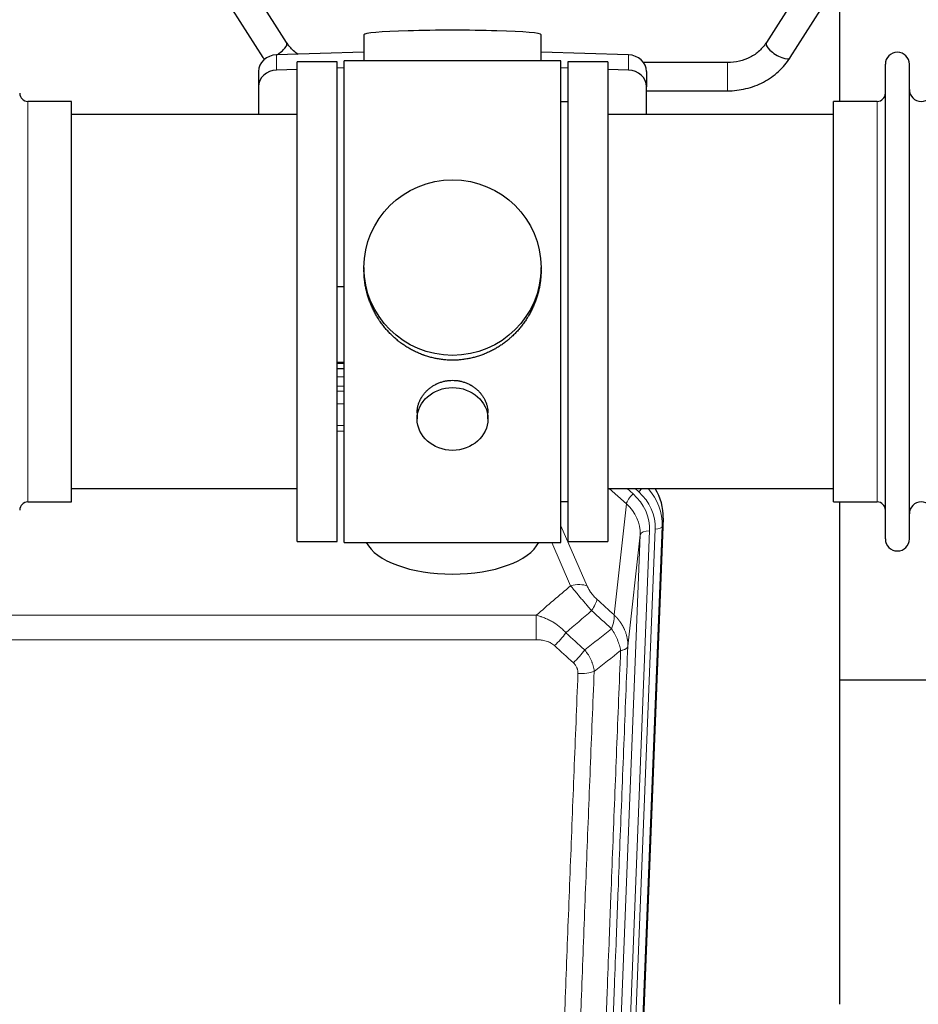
# Model space of a CAD drawing. Header units: inches. Extents: x 0 to 23760, y -13 to 16800.
# Tile 34 of 207: x 4932 to 5314, y 6108 to 6527. Entities that reach past the tile are written whole.
import ezdxf

# ---------------------------------------------------------------- set-up
doc = ezdxf.new("R2010")
doc.units = ezdxf.units.IN
doc.layers.add('254', color=7, linetype='Continuous', true_color=0xffffff)

msp = doc.modelspace()

# ---------------------------------------------------------------- linework, layer by layer
at = {"layer": '254', "color": 2, "linetype": 'Continuous', "lineweight": 25}
for p, q in [((5045.437, 6517.018), (5028.117, 6544.207)), ((5266.695, 6544.207), (5249.374, 6517.018)), ((5017.996, 6537.76), (5035.317, 6510.57)), ((5259.495, 6510.57), (5276.816, 6537.76)), ((5280.625, 6491.985), (5280.625, 6531.184)), ((5078.301, 6520.328), (5078.301, 6509.265)), ((5153.629, 6509.265), (5153.629, 6520.328)), ((5078.302, 6512.902), (5041.186, 6511.752)), ((5069.965, 6304.405), (5069.965, 6509.265)), ((5114.653, 6509.265), (5069.965, 6509.265)), ((5161.965, 6509.265), (5114.653, 6509.265)), ((5190.745, 6511.752), (5153.628, 6512.902)), ((5161.965, 6304.405), (5161.965, 6509.265)), ((5049.966, 6505.559), (5041.186, 6505.287)), ((5066.965, 6508.835), (5049.965, 6508.835)), ((5049.965, 6304.835), (5049.965, 6508.835)), ((5066.965, 6304.835), (5066.965, 6508.835)), ((5069.966, 6506.179), (5066.966, 6506.086)), ((5164.964, 6506.086), (5161.965, 6506.179)), ((5181.965, 6508.835), (5164.965, 6508.835)), ((5164.965, 6508.835), (5164.965, 6304.835)), ((5181.965, 6508.835), (5181.965, 6304.835)), ((5190.745, 6505.287), (5181.965, 6505.559)), ((5232.784, 6508.465), (5197.216, 6508.465)), ((5299.965, 6496.334), (5299.965, 6507.735)), ((5310.165, 6496.334), (5310.165, 6507.735)), ((5033.465, 6504.66), (5033.465, 6498.196)), ((5198.465, 6504.66), (5198.465, 6498.196)), ((5033.465, 6498.196), (5033.465, 6486.335)), ((5198.465, 6486.335), (5198.465, 6498.196)), ((5198.465, 6496.465), (5232.784, 6496.465)), ((5299.965, 6305.935), (5299.965, 6496.334)), ((5310.165, 6305.935), (5310.165, 6496.334)), ((4953.965, 6491.985), (4935.465, 6491.985)), ((4953.965, 6321.685), (4953.965, 6491.985)), ((5164.965, 6491.835), (5161.965, 6491.835)), ((5296.465, 6491.985), (5277.965, 6491.985)), ((5277.965, 6482.364), (5277.965, 6491.985)), ((5049.965, 6486.335), (4953.965, 6486.335)), ((5277.965, 6486.335), (5181.965, 6486.335)), ((5277.965, 6321.685), (5277.965, 6482.364)), ((5078.326, 6421.323), (5078.326, 6420.186)), ((5153.605, 6420.185), (5153.605, 6421.323)), ((5066.966, 6413.324), (5069.966, 6413.231)), ((5069.963, 6380.953), (5066.965, 6380.953)), ((5066.963, 6378.449), (5069.962, 6378.449)), ((5100.918, 6359.551), (5100.918, 6356.966)), ((5131.013, 6356.966), (5131.013, 6359.539)), ((4953.965, 6327.335), (5049.965, 6327.335)), ((5181.965, 6327.335), (5277.965, 6327.335)), ((4935.465, 6321.685), (4953.965, 6321.685)), ((5161.965, 6321.835), (5164.965, 6321.835)), ((5277.965, 6321.685), (5296.465, 6321.685)), ((5280.625, 6108.117), (5280.625, 6321.68)), ((5205.487, 6314.832), (5192.369, 5981.631)), ((5049.965, 6304.835), (5066.965, 6304.835)), ((5069.965, 6304.405), (5161.965, 6304.405)), ((5164.965, 6304.835), (5181.965, 6304.835)), ((5352.604, 6245.96), (5280.622, 6245.96))]:
    msp.add_line(p, q, dxfattribs=at)
at = {"layer": '254', "color": 110, "linetype": 'Continuous', "lineweight": 13}
for p, q in [((5041.186, 6511.752), (5041.186, 6505.287)), ((5190.745, 6511.752), (5190.745, 6505.287)), ((5232.784, 6508.465), (5232.784, 6496.465)), ((4935.465, 6321.685), (4935.465, 6491.985)), ((5296.465, 6482.364), (5296.465, 6491.985)), ((5296.465, 6321.685), (5296.465, 6482.364)), ((5069.963, 6380.563), (5066.965, 6380.563)), ((5066.963, 6374.811), (5069.964, 6374.811)), ((5069.964, 6370.841), (5066.963, 6370.841)), ((5066.964, 6368.75), (5069.963, 6368.75)), ((5069.963, 6363.457), (5066.964, 6363.457)), ((5066.964, 6354.199), (5069.964, 6354.199)), ((5069.964, 6351.754), (5066.964, 6351.754)), ((5189.891, 6320.858), (5182.589, 6327.335)), ((5192.716, 6325.114), (5190.211, 6327.335)), ((5195.108, 6325.949), (5193.545, 6327.335)), ((5184.666, 6273.658), (5189.891, 6320.858)), ((5205.487, 6314.832), (5205.107, 6311.395)), ((5161.965, 6311.587), (5173.24, 6285.908)), ((5199.721, 6309.339), (5186.655, 5977.445)), ((5189.002, 5977.153), (5202.113, 6310.175)), ((5205.107, 6311.395), (5191.996, 5978.373)), ((5166.178, 6286.058), (5158.123, 6304.405)), ((5182.663, 5975.819), (5195.729, 6307.712)), ((5195.729, 6307.712), (5190.481, 6260.306)), ((4918.379, 6273.538), (5151.551, 6273.538)), ((5151.551, 6263.107), (5151.551, 6273.538)), ((5151.551, 6263.107), (4918.379, 6263.107))]:
    msp.add_line(p, q, dxfattribs=at)
at = {"layer": '254', "color": 2, "linetype": 'Continuous', "lineweight": 25}
for centre, radius, start, end in [((5305.065, 6507.735), 5.1, 0, 180), ((5315.165, 6496.985), 5, 180, 0), ((4935.465, 6495.485), 3.5, 180, 270), ((5296.465, 6495.485), 3.5, 270, 0), ((4935.465, 6318.185), 3.5, 90, 180), ((5296.465, 6318.185), 3.5, 0, 90), ((5315.165, 6316.685), 5, 0, 180), ((5305.065, 6305.935), 5.1, 180, 0)]:
    msp.add_arc(centre, radius, start, end, dxfattribs=at)
for centre, major_axis, ratio, start_param, end_param in [((5115.965, 6520.328), (37.664, 0), 0.0504434, 0, 3.1415927), ((5040.377, 6513.794), (5.06, 3.224), 0.3659982, 4.6529932, 6.2831853), ((5254.435, 6513.794), (-5.06, 3.224), 0.3659982, 0, 3.1415927), ((5041.465, 6504.66), (8, 0), 0.8870108, 1.6057029, 3.1415927), ((5040.377, 6513.794), (5.06, 3.224), 0.3659982, 3.1415927, 3.5847536), ((5190.465, 6504.66), (8, 0), 0.8870108, 0, 1.5358897), ((5041.465, 6498.196), (8, 0), 0.8870108, 1.6057029, 3.1415927), ((5190.465, 6498.196), (8, 0), 0.8870108, 0, 1.5358897), ((5178.466, 6315.641), (-27.038, -0.124), 0.8859493, 3.102669, 3.6464193), ((5115.965, 6308.377), (37.64, 0), 0.4617486, 3.372107, 6.0525728)]:
    msp.add_ellipse(centre, major_axis=major_axis, ratio=ratio, start_param=start_param, end_param=end_param, dxfattribs=at)
for centre, major_axis, ratio in [((5115.965, 6421.323), (37.64, 0), 0.9914449), ((5115.965, 6356.966), (-15.048, 0), 0.8870108)]:
    msp.add_ellipse(centre, major_axis=major_axis, ratio=ratio, dxfattribs=at)
at = {"layer": '254', "color": 110, "linetype": 'Continuous', "lineweight": 13}
for centre, major_axis, ratio, start_param, end_param in [((5192.716, 6323.267), (2.654, 2.992), 0.3265056, 1.2180917, 2.7365282), ((5175.702, 6310.058), (-24.034, -0.11), 0.8859493, 3.102669, 3.9217821), ((5195.108, 6327.334), (1.991, 2.244), 0.3265056, 4.3596844, 4.9945095), ((5178.093, 6310.893), (-24.034, -0.11), 0.8859493, 3.102669, 3.9217821), ((5178.093, 6312.279), (27.029, -0.244), 0.8851019, 6.2564288, 6.9740615), ((5175.702, 6308.211), (-20.033, -0.591), 0.8872905, 3.0803315, 3.8994446), ((5199.721, 6307.492), (3.997, -0.157), 0.4614673, 1.5889619, 3.1073983), ((5202.113, 6311.56), (2.998, -0.118), 0.4614673, 4.7305545, 6.248991), ((5166.178, 6279.886), (-9.156, -4.02), 0.5833249, 3.617995, 4.4616661), ((5170.265, 6274.288), (-6.719, -7.407), 0.3029797, 1.994528, 2.7400357), ((5159.31, 6264.901), (-6.736, -7.391), 0.3030979, 1.2497453, 1.9956357), ((5167.319, 6257.609), (6.729, 7.397), 0.3051216, 4.388767, 5.1358022), ((5169.291, 6253.015), (-9.992, 0.404), 0.431453, 1.5882535, 2.3480729)]:
    msp.add_ellipse(centre, major_axis=major_axis, ratio=ratio, start_param=start_param, end_param=end_param, dxfattribs=at)
at = {"layer": '254', "color": 2, "linetype": 'Continuous', "lineweight": 25}
for points, knots in [([(5050.318, 6511.922), (5049.646, 6512.386), (5047.754, 6513.892), (5046.26, 6515.692), (5045.425, 6517.036)], [0, 0, 0, 0, 0.3352734, 1, 1, 1, 1]), ([(5249.387, 6517.036), (5248.551, 6515.693), (5246.583, 6513.325), (5242.608, 6510.539), (5237.893, 6508.813), (5234.552, 6508.45), (5232.784, 6508.465)], [0, 0, 0, 0, 0.2512889, 0.4976345, 0.7451414, 1, 1, 1, 1]), ([(5232.784, 6496.465), (5235.486, 6496.472), (5240.745, 6497.09), (5248.335, 6499.874), (5254.817, 6504.495), (5258.09, 6508.385), (5259.483, 6510.552)], [0, 0, 0, 0, 0.2469494, 0.4984503, 0.7507023, 1, 1, 1, 1]), ([(5115.965, 6381.952), (5115.338, 6381.952), (5114.088, 6381.984), (5112.231, 6382.129), (5110.391, 6382.368), (5108.568, 6382.701), (5106.762, 6383.126), (5105.569, 6383.472), (5104.678, 6383.755), (5104.382, 6383.853), (5104.012, 6383.981), (5103.938, 6384.007), (5103.791, 6384.059), (5103.57, 6384.137), (5102.765, 6384.433), (5101.47, 6384.956), (5099.788, 6385.735), (5098.15, 6386.594), (5096.557, 6387.533), (5095.008, 6388.551), (5094.004, 6389.282), (5093.385, 6389.756), (5093.262, 6389.852), (5093.017, 6390.045), (5092.652, 6390.335), (5092.293, 6390.632), (5091.584, 6391.233), (5090.66, 6392.055), (5089.338, 6393.349), (5088.081, 6394.703), (5086.886, 6396.118), (5086.133, 6397.102), (5085.584, 6397.855), (5085.313, 6398.236), (5085.049, 6398.622), (5084.874, 6398.881), (5084.787, 6399.011), (5084.357, 6399.664), (5083.697, 6400.722), (5082.789, 6402.344), (5081.961, 6404.003), (5081.213, 6405.698), (5080.546, 6407.429), (5080.156, 6408.608), (5079.884, 6409.501), (5079.753, 6409.95), (5079.61, 6410.478), (5079.55, 6410.705), (5079.511, 6410.857), (5079.492, 6410.933), (5079.319, 6411.617), (5079.045, 6412.834), (5078.725, 6414.664), (5078.496, 6416.498), (5078.358, 6418.337), (5078.326, 6419.585), (5078.326, 6420.219), (5078.326, 6420.239)], [0, 0, 0, 0, 0.0312188, 0.0624376, 0.0936563, 0.1248751, 0.1560939, 0.1873127, 0.1873127, 0.2029221, 0.2029221, 0.2068244, 0.2068244, 0.2107268, 0.2185315, 0.2497502, 0.280969, 0.3121878, 0.3434066, 0.3746254, 0.4058442, 0.4058442, 0.4136489, 0.4136489, 0.4214535, 0.4370629, 0.4370629, 0.4682817, 0.4995005, 0.5307193, 0.5619381, 0.5931568, 0.5931568, 0.6087662, 0.6165709, 0.6165709, 0.6243756, 0.6243756, 0.6555944, 0.6868132, 0.718032, 0.7492507, 0.7804695, 0.8116883, 0.8116883, 0.8272977, 0.8351024, 0.8390047, 0.8390047, 0.8429071, 0.8429071, 0.8741259, 0.9053447, 0.9365634, 0.9677822, 0.999001, 1, 1, 1, 1]), ([(5153.605, 6420.233), (5153.605, 6420.221), (5153.605, 6419.594), (5153.574, 6418.353), (5153.436, 6416.512), (5153.208, 6414.674), (5152.994, 6413.451), (5152.811, 6412.534), (5152.729, 6412.153), (5152.642, 6411.771), (5152.606, 6411.618), (5152.588, 6411.542), (5152.534, 6411.313), (5152.347, 6410.553), (5151.971, 6409.201), (5151.386, 6407.433), (5150.718, 6405.699), (5149.968, 6403.998), (5149.135, 6402.331), (5148.525, 6401.242), (5148.126, 6400.569), (5148.045, 6400.434), (5147.882, 6400.167), (5147.636, 6399.768), (5147.383, 6399.375), (5146.87, 6398.596), (5146.162, 6397.576), (5145.034, 6396.105), (5143.839, 6394.691), (5142.578, 6393.334), (5141.692, 6392.468), (5141.011, 6391.833), (5140.666, 6391.519), (5140.314, 6391.211), (5140.078, 6391.007), (5139.96, 6390.905), (5139.365, 6390.403), (5138.398, 6389.625), (5136.901, 6388.535), (5135.357, 6387.523), (5133.766, 6386.587), (5132.128, 6385.728), (5131.004, 6385.208), (5130.148, 6384.838), (5129.717, 6384.658), (5129.281, 6384.486), (5129.063, 6384.401), (5128.99, 6384.373), (5128.844, 6384.317), (5128.186, 6384.069), (5126.937, 6383.638), (5125.154, 6383.122), (5123.354, 6382.699), (5121.535, 6382.368), (5119.698, 6382.129), (5118.462, 6382.033), (5117.529, 6381.984), (5117.062, 6381.966), (5116.514, 6381.955), (5116.279, 6381.953), (5116.122, 6381.952), (5116.044, 6381.952), (5115.965, 6381.952)], [0, 0, 0, 0, 0.0006246, 0.0318551, 0.0630856, 0.0943161, 0.1255465, 0.1255465, 0.1411618, 0.1450656, 0.1450656, 0.1489694, 0.1489694, 0.156777, 0.1880075, 0.219238, 0.2504685, 0.2816989, 0.3129294, 0.3441599, 0.3441599, 0.3519675, 0.3519675, 0.3597751, 0.3753904, 0.3753904, 0.4066209, 0.4378513, 0.4690818, 0.5003123, 0.5315428, 0.5315428, 0.547158, 0.5549656, 0.5549656, 0.5627733, 0.5627733, 0.5940037, 0.6252342, 0.6564647, 0.6876952, 0.7189257, 0.7501562, 0.7501562, 0.7657714, 0.773579, 0.773579, 0.7774828, 0.7774828, 0.7813866, 0.8126171, 0.8438476, 0.8750781, 0.9063086, 0.937539, 0.9687695, 0.9687695, 0.9843848, 0.9921924, 0.9960962, 0.9960962, 1, 1, 1, 1]), ([(5100.918, 6359.549), (5100.918, 6359.979), (5100.942, 6360.411), (5101.002, 6360.957), (5101.015, 6361.068), (5101.046, 6361.289), (5101.096, 6361.619), (5101.159, 6361.946), (5101.303, 6362.598), (5101.423, 6363.028), (5101.707, 6363.879), (5101.872, 6364.3), (5102.155, 6364.925), (5102.256, 6365.132), (5102.388, 6365.389), (5102.415, 6365.44), (5102.47, 6365.542), (5102.552, 6365.695), (5102.638, 6365.846), (5102.929, 6366.346), (5103.181, 6366.734), (5103.725, 6367.488), (5104.017, 6367.853), (5104.484, 6368.382), (5104.644, 6368.556), (5104.893, 6368.812), (5105.019, 6368.938), (5105.147, 6369.063), (5105.234, 6369.146), (5105.278, 6369.188), (5105.672, 6369.557), (5106.037, 6369.867), (5106.795, 6370.452), (5107.188, 6370.727), (5108.002, 6371.241), (5108.423, 6371.48), (5108.967, 6371.757), (5109.077, 6371.811), (5109.298, 6371.916), (5109.41, 6371.968), (5109.746, 6372.119), (5109.972, 6372.215), (5110.655, 6372.484), (5111.117, 6372.641), (5112.055, 6372.913), (5112.531, 6373.027), (5113.255, 6373.166), (5113.498, 6373.206), (5113.865, 6373.258), (5113.988, 6373.275), (5114.173, 6373.296), (5114.235, 6373.303), (5114.358, 6373.317), (5114.42, 6373.323), (5114.976, 6373.375), (5115.468, 6373.399), (5116.451, 6373.399), (5116.941, 6373.376), (5117.919, 6373.285), (5118.406, 6373.216), (5119.014, 6373.101), (5119.135, 6373.077), (5119.378, 6373.025), (5119.74, 6372.943), (5120.097, 6372.849), (5120.804, 6372.645), (5121.266, 6372.487), (5122.172, 6372.131), (5122.616, 6371.932), (5123.267, 6371.603), (5123.482, 6371.488), (5123.801, 6371.307), (5123.907, 6371.245), (5124.117, 6371.12), (5124.22, 6371.057), (5124.734, 6370.733), (5125.128, 6370.457), (5125.886, 6369.873), (5126.249, 6369.565), (5126.943, 6368.917), (5127.274, 6368.577), (5127.628, 6368.176), (5127.667, 6368.132), (5127.745, 6368.042), (5127.86, 6367.906), (5128.122, 6367.587), (5128.335, 6367.308), (5128.744, 6366.742), (5128.997, 6366.355), (5129.459, 6365.561), (5129.67, 6365.155), (5129.954, 6364.531), (5130.044, 6364.32), (5130.17, 6364.001), (5130.21, 6363.894), (5130.288, 6363.681), (5130.326, 6363.574), (5130.505, 6363.038), (5130.625, 6362.607), (5130.817, 6361.741), (5130.89, 6361.306), (5130.963, 6360.65), (5130.982, 6360.43), (5131, 6360.101), (5131.007, 6359.936), (5131.011, 6359.77), (5131.013, 6359.66), (5131.013, 6359.605), (5131.013, 6359.547), (5131.013, 6359.544), (5131.013, 6359.541)], [0, 0, 0, 0, 0.0308202, 0.0308202, 0.0386347, 0.0386347, 0.0464491, 0.062078, 0.062078, 0.0933358, 0.0933358, 0.1245936, 0.1245936, 0.1402226, 0.1402226, 0.1441298, 0.1441298, 0.148037, 0.1558515, 0.1558515, 0.1871093, 0.1871093, 0.2183671, 0.2183671, 0.233996, 0.233996, 0.2418105, 0.2457177, 0.2457177, 0.2496249, 0.2496249, 0.2808827, 0.2808827, 0.3121405, 0.3121405, 0.3433983, 0.3433983, 0.3512128, 0.3512128, 0.3590273, 0.3590273, 0.3746562, 0.3746562, 0.405914, 0.405914, 0.4371718, 0.4371718, 0.4528007, 0.4528007, 0.4606152, 0.4606152, 0.4645224, 0.4645224, 0.4684296, 0.4684296, 0.4996874, 0.4996874, 0.5309452, 0.5309452, 0.5622031, 0.5622031, 0.5700175, 0.5700175, 0.577832, 0.5934609, 0.5934609, 0.6247187, 0.6247187, 0.6559765, 0.6559765, 0.6716054, 0.6716054, 0.6794199, 0.6794199, 0.6872343, 0.6872343, 0.7184921, 0.7184921, 0.7497499, 0.7497499, 0.7810078, 0.7810078, 0.784915, 0.784915, 0.7888222, 0.7966367, 0.8122656, 0.8122656, 0.8435234, 0.8435234, 0.8747812, 0.8747812, 0.8904101, 0.8904101, 0.8982246, 0.8982246, 0.906039, 0.906039, 0.9372968, 0.9372968, 0.9685546, 0.9685546, 0.9841835, 0.9841835, 0.991998, 0.9959052, 0.9959052, 0.9998125, 0.9998125, 1, 1, 1, 1])]:
    msp.add_open_spline(points, degree=3, knots=knots, dxfattribs=at)
at = {"layer": '254', "color": 110, "linetype": 'Continuous', "lineweight": 13}
for points in [[(5151.551, 6273.538), (5156.424, 6277.714), (5161.299, 6281.887), (5166.178, 6286.058)], [(5177.327, 6280.31), (5179.773, 6278.091), (5182.22, 6275.874), (5184.666, 6273.658)], [(5175.074, 6275.478), (5171.423, 6272.349), (5167.774, 6269.219), (5164.127, 6266.087)], [(5183.561, 6267.772), (5180.731, 6270.338), (5177.902, 6272.907), (5175.074, 6275.478)], [(5172.141, 6258.776), (5175.95, 6261.77), (5179.756, 6264.769), (5183.561, 6267.772)], [(5164.127, 6266.087), (5166.798, 6263.648), (5169.47, 6261.211), (5172.141, 6258.776)], [(5167.319, 6253.31), (5164.649, 6255.748), (5161.979, 6258.189), (5159.31, 6260.631)], [(5187.426, 6258.526), (5183.677, 6255.566), (5179.926, 6252.61), (5176.174, 6249.659)]]:
    msp.add_open_spline(points, degree=3, dxfattribs=at)
for points, knots in [([(5166.178, 6286.058), (5166.5, 6285.657), (5166.831, 6285.248), (5167.508, 6284.415), (5167.855, 6283.991), (5168.389, 6283.342), (5168.569, 6283.124), (5168.843, 6282.793), (5168.935, 6282.682), (5169.073, 6282.515), (5169.119, 6282.459), (5169.212, 6282.348), (5169.259, 6282.292), (5169.677, 6281.789), (5170.428, 6280.891), (5171.193, 6279.986), (5171.772, 6279.304), (5171.965, 6279.076), (5172.258, 6278.734), (5172.355, 6278.62), (5172.502, 6278.448), (5172.551, 6278.391), (5172.649, 6278.277), (5172.698, 6278.219), (5173.138, 6277.706), (5173.528, 6277.255), (5174.303, 6276.36), (5174.689, 6275.917), (5175.074, 6275.478)], [0, 0, 0, 0, 0.125, 0.125, 0.25, 0.25, 0.3125, 0.3125, 0.34375, 0.34375, 0.359375, 0.359375, 0.375, 0.375, 0.5, 0.625, 0.625, 0.6875, 0.6875, 0.71875, 0.71875, 0.734375, 0.734375, 0.75, 0.75, 0.875, 0.875, 1, 1, 1, 1]), ([(5177.327, 6280.31), (5177.107, 6280.509), (5176.891, 6280.716), (5176.465, 6281.145), (5176.256, 6281.368), (5175.998, 6281.656), (5175.946, 6281.715), (5175.845, 6281.832), (5175.694, 6282.007), (5175.547, 6282.185), (5175.261, 6282.541), (5175.078, 6282.781), (5174.729, 6283.266), (5174.561, 6283.511), (5174.382, 6283.789), (5174.362, 6283.82), (5174.323, 6283.882), (5174.265, 6283.975), (5174.132, 6284.19), (5174.024, 6284.372), (5173.817, 6284.735), (5173.689, 6284.973), (5173.451, 6285.445), (5173.341, 6285.678), (5173.24, 6285.908)], [0, 0, 0, 0, 0.125, 0.125, 0.25, 0.25, 0.28125, 0.28125, 0.3125, 0.375, 0.375, 0.5, 0.5, 0.625, 0.625, 0.640625, 0.640625, 0.65625, 0.6875, 0.75, 0.75, 0.875, 0.875, 1, 1, 1, 1]), ([(5151.551, 6273.538), (5152.149, 6273.386), (5152.817, 6273.193), (5153.481, 6272.972), (5153.628, 6272.923), (5153.701, 6272.897), (5153.922, 6272.821), (5154.068, 6272.769), (5154.506, 6272.609), (5154.796, 6272.497), (5155.657, 6272.148), (5156.223, 6271.895), (5157.335, 6271.35), (5157.882, 6271.058), (5158.689, 6270.588), (5159.088, 6270.345), (5159.482, 6270.089), (5159.678, 6269.96), (5159.743, 6269.916), (5159.873, 6269.829), (5159.937, 6269.784), (5160.516, 6269.385), (5161.012, 6269.013), (5161.968, 6268.236), (5162.427, 6267.831), (5163.306, 6266.985), (5163.727, 6266.545), (5164.127, 6266.087)], [0, 0, 0, 0, 0.125, 0.140625, 0.140625, 0.15625, 0.15625, 0.1875, 0.1875, 0.25, 0.25, 0.375, 0.375, 0.5, 0.5, 0.5625, 0.59375, 0.59375, 0.609375, 0.609375, 0.625, 0.625, 0.75, 0.75, 0.875, 0.875, 1, 1, 1, 1]), ([(5184.666, 6273.658), (5184.713, 6273.286), (5184.722, 6272.875), (5184.681, 6272.209), (5184.659, 6271.979), (5184.596, 6271.505), (5184.556, 6271.261), (5184.459, 6270.76), (5184.403, 6270.503), (5184.274, 6269.98), (5184.202, 6269.712), (5184.042, 6269.17), (5183.955, 6268.894), (5183.768, 6268.337), (5183.667, 6268.056), (5183.561, 6267.772)], [0, 0, 0, 0, 0.25, 0.25, 0.375, 0.375, 0.5, 0.5, 0.625, 0.625, 0.75, 0.75, 0.875, 0.875, 1, 1, 1, 1]), ([(5184.666, 6273.658), (5184.684, 6273.641), (5184.718, 6273.608), (5184.769, 6273.557), (5184.821, 6273.507), (5184.872, 6273.456), (5184.922, 6273.405), (5184.973, 6273.353), (5185.024, 6273.302), (5185.074, 6273.251), (5185.125, 6273.199), (5185.175, 6273.147), (5185.225, 6273.095), (5185.274, 6273.043), (5185.324, 6272.99), (5185.373, 6272.938), (5185.423, 6272.885), (5185.472, 6272.832), (5185.521, 6272.779), (5185.57, 6272.726), (5185.618, 6272.672), (5185.667, 6272.619), (5185.715, 6272.565), (5185.763, 6272.511), (5185.811, 6272.457), (5185.859, 6272.403), (5185.906, 6272.348), (5185.954, 6272.294), (5186.001, 6272.239), (5186.048, 6272.184), (5186.095, 6272.129), (5186.141, 6272.074), (5186.188, 6272.018), (5186.234, 6271.963), (5186.28, 6271.907), (5186.326, 6271.851), (5186.372, 6271.795), (5186.417, 6271.739), (5186.463, 6271.682), (5186.508, 6271.626), (5186.553, 6271.569), (5186.598, 6271.512), (5186.642, 6271.455), (5186.687, 6271.398), (5186.731, 6271.341), (5186.775, 6271.283), (5186.819, 6271.225), (5186.862, 6271.167), (5186.905, 6271.109), (5186.949, 6271.051), (5186.992, 6270.993), (5187.034, 6270.935), (5187.077, 6270.876), (5187.119, 6270.817), (5187.161, 6270.758), (5187.203, 6270.699), (5187.245, 6270.64), (5187.286, 6270.58), (5187.328, 6270.521), (5187.369, 6270.461), (5187.41, 6270.401), (5187.45, 6270.341), (5187.491, 6270.281), (5187.531, 6270.221), (5187.571, 6270.16), (5187.611, 6270.1), (5187.65, 6270.039), (5187.689, 6269.978), (5187.728, 6269.917), (5187.767, 6269.856), (5187.806, 6269.795), (5187.844, 6269.733), (5187.882, 6269.671), (5187.92, 6269.61), (5187.958, 6269.548), (5187.996, 6269.486), (5188.033, 6269.424), (5188.07, 6269.361), (5188.107, 6269.299), (5188.143, 6269.236), (5188.179, 6269.173), (5188.215, 6269.11), (5188.251, 6269.047), (5188.287, 6268.984), (5188.322, 6268.921), (5188.357, 6268.858), (5188.392, 6268.794), (5188.427, 6268.73), (5188.461, 6268.666), (5188.495, 6268.602), (5188.529, 6268.538), (5188.562, 6268.474), (5188.596, 6268.41), (5188.629, 6268.345), (5188.662, 6268.281), (5188.694, 6268.216), (5188.726, 6268.151), (5188.759, 6268.086), (5188.79, 6268.021), (5188.822, 6267.956), (5188.853, 6267.89), (5188.884, 6267.825), (5188.915, 6267.759), (5188.945, 6267.693), (5188.976, 6267.628), (5189.006, 6267.562), (5189.035, 6267.495), (5189.065, 6267.429), (5189.263, 6266.979), (5189.597, 6266.129), (5189.985, 6264.86), (5190.271, 6263.561), (5190.449, 6262.239), (5190.492, 6261.312), (5190.492, 6260.788), (5190.49, 6260.668), (5190.488, 6260.547), (5190.485, 6260.427), (5190.483, 6260.347), (5190.481, 6260.306)], [0, 0, 0, 0, 0.0045083, 0.0090195, 0.0135338, 0.0180512, 0.0225715, 0.0270949, 0.0316214, 0.0361509, 0.0406834, 0.0452189, 0.0497575, 0.0542992, 0.0588439, 0.0633916, 0.0679424, 0.0724963, 0.0770532, 0.0816132, 0.0861762, 0.0907423, 0.0953114, 0.0998837, 0.104459, 0.1090373, 0.1136188, 0.1182033, 0.1227909, 0.1273815, 0.1319753, 0.1365721, 0.141172, 0.145775, 0.1503811, 0.1549903, 0.1596025, 0.1642179, 0.1688364, 0.1734579, 0.1780826, 0.1827103, 0.1873412, 0.1919752, 0.1966123, 0.2012524, 0.2058957, 0.2105422, 0.2151917, 0.2198443, 0.2245001, 0.229159, 0.233821, 0.2384861, 0.2431544, 0.2478258, 0.2525003, 0.2571779, 0.2618587, 0.2665427, 0.2712297, 0.2759199, 0.2806133, 0.2853097, 0.2900094, 0.2947122, 0.2994181, 0.3041272, 0.3088394, 0.3135548, 0.3182733, 0.322995, 0.3277199, 0.3324479, 0.3371791, 0.3419135, 0.346651, 0.3513917, 0.3561355, 0.3608826, 0.3656328, 0.3703861, 0.3751427, 0.3799024, 0.3846654, 0.3894315, 0.3942008, 0.3989732, 0.4037489, 0.4085278, 0.4133098, 0.4180951, 0.4228835, 0.4276751, 0.43247, 0.437268, 0.4420692, 0.4468737, 0.4516813, 0.4564922, 0.4613063, 0.4661235, 0.470944, 0.4757677, 0.4805947, 0.4854248, 0.4902582, 0.4950947, 0.4999345, 0.5888915, 0.6791125, 0.7706071, 0.8633844, 0.9574535, 0.965938, 0.9744348, 0.9829441, 0.9914659, 1, 1, 1, 1]), ([(5183.561, 6267.772), (5184.064, 6267.023), (5184.526, 6266.257), (5185.152, 6265.095), (5185.35, 6264.705), (5185.722, 6263.924), (5185.896, 6263.533), (5186.384, 6262.359), (5186.662, 6261.578), (5187.118, 6260.033), (5187.297, 6259.271), (5187.426, 6258.526)], [0, 0, 0, 0, 0.25, 0.25, 0.375, 0.375, 0.5, 0.5, 0.75, 0.75, 1, 1, 1, 1]), ([(5151.551, 6263.107), (5151.905, 6263.107), (5152.259, 6263.096), (5152.699, 6263.07), (5152.788, 6263.063), (5152.964, 6263.05), (5153.052, 6263.042), (5153.315, 6263.018), (5153.49, 6262.998), (5154.012, 6262.931), (5154.357, 6262.874), (5155.04, 6262.735), (5155.377, 6262.653), (5156.045, 6262.459), (5156.375, 6262.347), (5156.74, 6262.202), (5156.781, 6262.186), (5156.862, 6262.153), (5156.982, 6262.102), (5157.26, 6261.98), (5157.491, 6261.867), (5157.946, 6261.628), (5158.237, 6261.454), (5158.794, 6261.07), (5159.059, 6260.861), (5159.31, 6260.631)], [0, 0, 0, 0, 0.125, 0.125, 0.15625, 0.15625, 0.1875, 0.1875, 0.25, 0.25, 0.375, 0.375, 0.5, 0.5, 0.625, 0.625, 0.640625, 0.640625, 0.65625, 0.6875, 0.75, 0.75, 0.875, 0.875, 1, 1, 1, 1]), ([(5172.141, 6258.776), (5172.432, 6258.432), (5172.709, 6258.081), (5173.037, 6257.633), (5173.102, 6257.543), (5173.23, 6257.363), (5173.294, 6257.272), (5173.48, 6256.998), (5173.601, 6256.815), (5173.95, 6256.262), (5174.385, 6255.516), (5174.757, 6254.752), (5175.013, 6254.173), (5175.095, 6253.979), (5175.211, 6253.686), (5175.248, 6253.588), (5175.322, 6253.392), (5175.357, 6253.294), (5175.53, 6252.804), (5175.65, 6252.411), (5175.858, 6251.625), (5176.031, 6250.839), (5176.138, 6250.052), (5176.174, 6249.659)], [0, 0, 0, 0, 0.125, 0.125, 0.15625, 0.15625, 0.1875, 0.1875, 0.25, 0.25, 0.375, 0.5, 0.5, 0.5625, 0.5625, 0.59375, 0.59375, 0.625, 0.625, 0.75, 0.75, 0.875, 1, 1, 1, 1]), ([(5175.197, 5934.63), (5175.252, 5936.242), (5175.308, 5937.855), (5175.42, 5941.084), (5175.589, 5945.931), (5175.984, 5957.266), (5176.328, 5967.026), (5177.021, 5986.602), (5177.961, 6012.858), (5179.42, 6052.703), (5180.424, 6079.574), (5180.998, 6094.775), (5181.062, 6096.466), (5181.19, 6099.848), (5181.383, 6104.926), (5181.834, 6116.796), (5182.225, 6127.011), (5182.554, 6135.545), (5182.62, 6137.253), (5182.752, 6140.671), (5182.95, 6145.801), (5183.415, 6157.793), (5183.818, 6168.11), (5184.63, 6188.791), (5185.727, 6216.5), (5186.854, 6244.473), (5187.426, 6258.526)], [0, 0, 0, 0, 0.015625, 0.015625, 0.03125, 0.0625, 0.125, 0.125, 0.25, 0.375, 0.5, 0.5, 0.515625, 0.515625, 0.53125, 0.5625, 0.625, 0.625, 0.640625, 0.640625, 0.65625, 0.6875, 0.75, 0.75, 0.875, 1, 1, 1, 1]), ([(5190.481, 6260.306), (5189.911, 6246.306), (5188.787, 6218.439), (5187.693, 6190.835), (5186.883, 6170.231), (5186.482, 6159.954), (5186.018, 6148.007), (5185.82, 6142.897), (5185.689, 6139.491), (5185.623, 6137.79), (5185.295, 6129.288), (5184.905, 6119.112), (5184.455, 6107.286), (5184.263, 6102.228), (5184.135, 6098.858), (5184.071, 6097.174), (5183.499, 6082.031), (5182.497, 6055.262), (5181.043, 6015.569), (5179.637, 5976.335), (5178.731, 5950.486), (5178.286, 5937.638)], [0, 0, 0, 0, 0.125, 0.25, 0.25, 0.3125, 0.34375, 0.359375, 0.359375, 0.375, 0.375, 0.4375, 0.46875, 0.484375, 0.484375, 0.5, 0.5, 0.625, 0.75, 0.875, 1, 1, 1, 1]), ([(5187.426, 6258.526), (5187.652, 6258.562), (5187.868, 6258.605), (5188.279, 6258.7), (5188.473, 6258.753), (5188.837, 6258.87), (5189.007, 6258.933), (5189.321, 6259.069), (5189.465, 6259.141), (5189.727, 6259.295), (5189.844, 6259.375), (5190.05, 6259.545), (5190.139, 6259.633), (5190.362, 6259.907), (5190.452, 6260.103), (5190.481, 6260.306)], [0, 0, 0, 0, 0.125, 0.125, 0.25, 0.25, 0.375, 0.375, 0.5, 0.5, 0.625, 0.625, 0.75, 0.75, 1, 1, 1, 1]), ([(5176.174, 6249.659), (5175.616, 6235.846), (5174.514, 6208.35), (5172.904, 6167.499), (5171.86, 6140.524), (5171.089, 6120.392), (5170.706, 6110.35), (5170.327, 6100.344), (5170.075, 6093.682), (5169.95, 6090.356), (5169.325, 6073.741), (5168.834, 6060.521), (5168.107, 6040.797), (5167.867, 6034.241), (5167.391, 6021.167), (5167.154, 6014.649), (5166.451, 5995.151), (5165.53, 5969.304), (5164.638, 5943.758), (5164.2, 5931.061)], [0, 0, 0, 0, 0.125, 0.25, 0.375, 0.375, 0.4375, 0.46875, 0.46875, 0.5, 0.5, 0.625, 0.625, 0.6875, 0.6875, 0.75, 0.75, 0.875, 1, 1, 1, 1]), ([(5167.319, 6253.31), (5167.485, 6253.158), (5167.643, 6252.999), (5167.829, 6252.792), (5167.866, 6252.75), (5167.938, 6252.665), (5167.973, 6252.622), (5168.078, 6252.493), (5168.145, 6252.405), (5168.337, 6252.139), (5168.572, 6251.774), (5168.762, 6251.389), (5168.888, 6251.093), (5168.928, 6250.993), (5168.982, 6250.841), (5169, 6250.789), (5169.033, 6250.687), (5169.049, 6250.636), (5169.125, 6250.379), (5169.173, 6250.171), (5169.245, 6249.755), (5169.27, 6249.545), (5169.297, 6249.123), (5169.299, 6248.911), (5169.291, 6248.698)], [0, 0, 0, 0, 0.125, 0.125, 0.15625, 0.15625, 0.1875, 0.1875, 0.25, 0.25, 0.375, 0.5, 0.5, 0.5625, 0.5625, 0.59375, 0.59375, 0.625, 0.625, 0.75, 0.75, 0.875, 0.875, 1, 1, 1, 1]), ([(5157.332, 5929.695), (5157.77, 5942.408), (5158.66, 5967.986), (5159.581, 5993.866), (5160.283, 6013.389), (5160.519, 6019.915), (5160.995, 6033.006), (5161.235, 6039.57), (5161.96, 6059.32), (5162.451, 6072.557), (5163.075, 6089.192), (5163.2, 6092.523), (5163.451, 6099.194), (5163.83, 6109.212), (5164.212, 6119.267), (5164.983, 6139.425), (5166.025, 6166.433), (5167.633, 6207.337), (5168.733, 6234.867), (5169.291, 6248.698)], [0, 0, 0, 0, 0.125, 0.25, 0.25, 0.3125, 0.3125, 0.375, 0.375, 0.5, 0.5, 0.53125, 0.53125, 0.5625, 0.625, 0.625, 0.75, 0.875, 1, 1, 1, 1])]:
    msp.add_open_spline(points, degree=3, knots=knots, dxfattribs=at)

doc.saveas('drawing.dxf')
